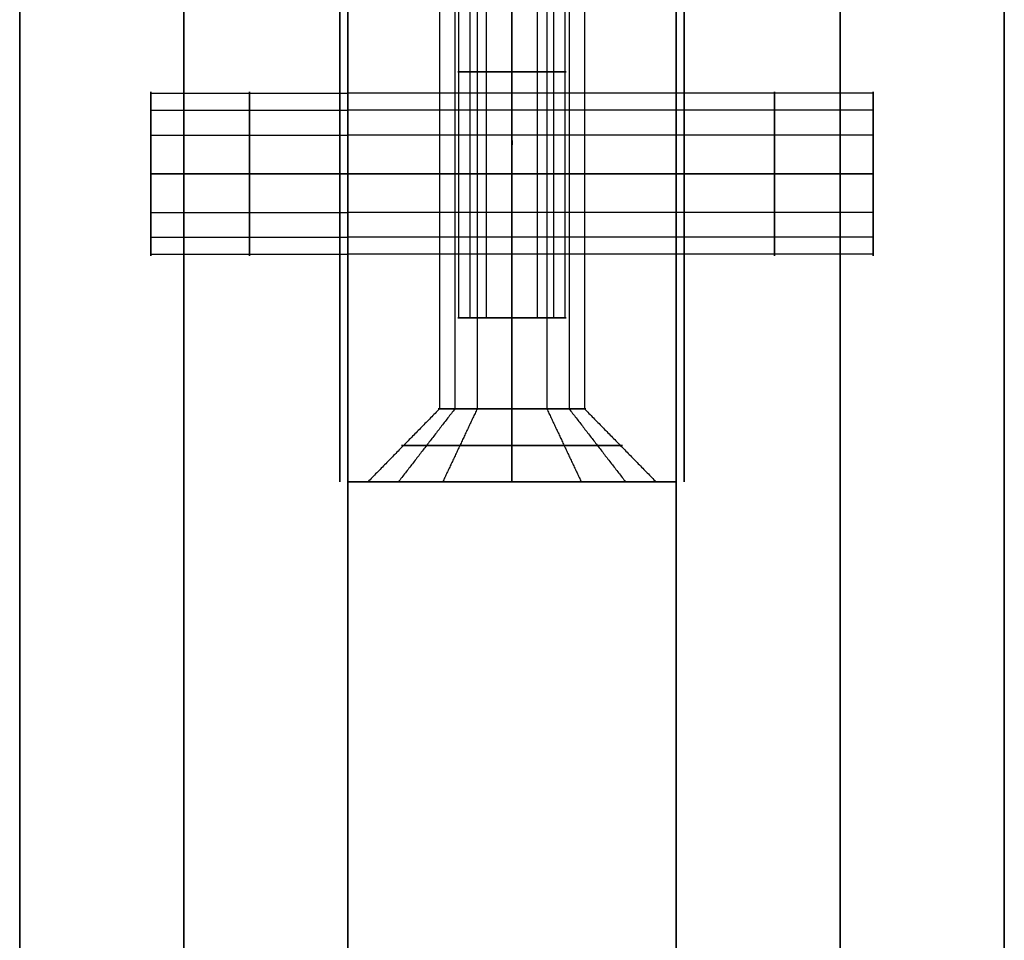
# Model space of a CAD drawing. Header units: millimetres. Extents: x -448 to 1378, y -985 to 990.
# Tile 60 of 117: x 0 to 30, y 141 to 169. Entities that reach past the tile are written whole.
import ezdxf

# ---------------------------------------------------------------- set-up
doc = ezdxf.new("R2010")
doc.units = ezdxf.units.MM
doc.header["$MEASUREMENT"] = 0
for name, color, linetype in [('IGES level 14', 8, 'Continuous'), ('IGES level 2', 8, 'Continuous'), ('IGES level 4', 8, 'Continuous'), ('IGES level 8', 8, 'Continuous')]:
    doc.layers.add(name, color=color, linetype=linetype)

msp = doc.modelspace()

# ---------------------------------------------------------------- linework, layer by layer
at = {"layer": 'IGES level 14'}
for points in [[(9.75, 155, -195), (9.75, 165, -195), (9.75, 175, -195)], [(9.75, 175, -185), (9.75, 165, -185), (9.75, 155, -185)], [(9.75, 155, -190), (9.75, 165, -190), (9.75, 175, -190)], [(20.25, 175, -195), (20.25, 165, -195), (20.25, 155, -195)], [(20.25, 155, -185), (20.25, 165, -185), (20.25, 175, -185)], [(20.25, 175, -190), (20.25, 165, -190), (20.25, 155, -190)], [(9.75, 165, -185), (9.75, 165, -190), (9.75, 165, -195)], [(20.25, 165, -195), (20.25, 165, -190), (20.25, 165, -185)], [(9.75, 155, -185), (9.75, 155, -190), (9.75, 155, -195)], [(20.25, 155, -195), (20.25, 155, -190), (20.25, 155, -185)]]:
    msp.add_open_spline(points, degree=2, dxfattribs=at)
at = {"layer": 'IGES level 2'}
for points in [[(0, 985, -20), (0, 0, -20), (0, -985, -20)], [(0, -985, 20), (0, 0, 20), (0, 985, 20)], [(0, -985, 20), (0, 0, 20), (0, 985, 20)], [(0, 985, -20), (0, 0, -20), (0, -985, -20)], [(5, 985, -20), (5, 0, -20), (5, -985, -20)], [(5, -985, 20), (5, 0, 20), (5, 985, 20)], [(10, -985, 20), (10, 0, 20), (10, 985, 20)], [(10, 985, -20), (10, 0, -20), (10, -985, -20)], [(10, -985, -20), (10, 0, -20), (10, 985, -20)], [(10, 985, 20), (10, 0, 20), (10, -985, 20)], [(0, -221.7), (0, -25), (0, 171.7)], [(10, -221.7), (10, -25), (10, 171.7)], [(4, 166.845, -10.119), (7, 166.845, -10.119), (10, 166.845, -10.119)], [(4, 166.845, 11.094), (7, 166.845, 11.094), (10, 166.845, 11.094)], [(4, 166.326, -12.193), (7, 166.326, -12.193), (10, 166.326, -12.193)], [(4, 166.326, 9.021), (7, 166.326, 9.021), (10, 166.326, 9.021)], [(4, 165.572, -8.402), (7, 165.572, -8.402), (10, 165.572, -8.402)], [(4, 165.572, 12.811), (7, 165.572, 12.811), (10, 165.572, 12.811)], [(4, 164.393, 13.107), (7, 164.393, 13.107), (10, 164.393, 13.107)], [(10, 164.393, 8.107), (7, 164.393, 8.107), (4, 164.393, 8.107)], [(4, 164.393, -8.107), (7, 164.393, -8.107), (10, 164.393, -8.107)], [(10, 164.393, -13.107), (7, 164.393, -13.107), (4, 164.393, -13.107)], [(10, 164.393, -8.107), (7, 164.393, -8.107), (4, 164.393, -8.107)], [(4, 164.393, -13.107), (7, 164.393, -13.107), (10, 164.393, -13.107)], [(10, 164.393, 13.107), (7, 164.393, 13.107), (4, 164.393, 13.107)], [(4, 164.393, 8.107), (7, 164.393, 8.107), (10, 164.393, 8.107)], [(4, 163.215, 12.811), (7, 163.215, 12.811), (10, 163.215, 12.811)], [(4, 163.215, -8.402), (7, 163.215, -8.402), (10, 163.215, -8.402)], [(4, 162.461, 9.021), (7, 162.461, 9.021), (10, 162.461, 9.021)], [(4, 162.461, -12.193), (7, 162.461, -12.193), (10, 162.461, -12.193)], [(4, 161.941, 11.094), (7, 161.941, 11.094), (10, 161.941, 11.094)], [(4, 161.941, -10.119), (7, 161.941, -10.119), (10, 161.941, -10.119)]]:
    msp.add_open_spline(points, degree=2, dxfattribs=at)
for points, weights, knots in [([(4, 164.393, -8.107), (4, 166.893, -8.107), (4, 166.893, -10.607), (4, 166.893, -13.107), (4, 164.393, -13.107)], [1, 0.707106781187, 1, 0.707106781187, 1], [-7.283185, -7.283185, -7.283185, -5.712389, -5.712389, -4.141593, -4.141593, -4.141593]), ([(4, 164.393, 13.107), (4, 166.893, 13.107), (4, 166.893, 10.607), (4, 166.893, 8.107), (4, 164.393, 8.107)], [1, 0.707106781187, 1, 0.707106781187, 1], [-7.283185, -7.283185, -7.283185, -5.712389, -5.712389, -4.141593, -4.141593, -4.141593]), ([(7, 164.393, -13.107), (7, 165.576, -13.107), (7, 166.326, -12.193), (7, 167.076, -11.279), (7, 166.845, -10.119), (7, 166.615, -8.959), (7, 165.572, -8.402), (7, 165.02, -8.107), (7, 164.393, -8.107)], [1, 0.903989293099, 1, 0.903989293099, 1, 0.903989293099, 1, 0.94674670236, 0.952568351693], [0, 0, 0, 0.883573, 0.883573, 1.767146, 1.767146, 2.650719, 2.650719, 3.140801, 3.140801, 3.140801]), ([(7, 164.393, 8.107), (7, 165.576, 8.107), (7, 166.326, 9.021), (7, 167.076, 9.935), (7, 166.845, 11.094), (7, 166.615, 12.254), (7, 165.572, 12.811), (7, 165.02, 13.107), (7, 164.393, 13.107)], [1, 0.903989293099, 1, 0.903989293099, 1, 0.903989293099, 1, 0.94674670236, 0.952568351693], [0, 0, 0, 0.883573, 0.883573, 1.767146, 1.767146, 2.650719, 2.650719, 3.140801, 3.140801, 3.140801]), ([(10, 164.393, 13.107), (10, 161.893, 13.107), (10, 161.893, 10.607), (10, 161.893, 8.107), (10, 164.393, 8.107), (10, 166.893, 8.107), (10, 166.893, 10.607), (10, 166.893, 13.107), (10, 164.393, 13.107)], [1, 0.707106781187, 1, 0.707106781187, 1, 0.707106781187, 1, 0.707106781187, 1], [0, 0, 0, 1.570796, 1.570796, 3.141593, 3.141593, 4.712389, 4.712389, 6.283185, 6.283185, 6.283185]), ([(10, 164.393, -8.107), (10, 161.893, -8.107), (10, 161.893, -10.607), (10, 161.893, -13.107), (10, 164.393, -13.107), (10, 166.893, -13.107), (10, 166.893, -10.607), (10, 166.893, -8.107), (10, 164.393, -8.107)], [1, 0.707106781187, 1, 0.707106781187, 1, 0.707106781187, 1, 0.707106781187, 1], [0, 0, 0, 1.570796, 1.570796, 3.141593, 3.141593, 4.712389, 4.712389, 6.283185, 6.283185, 6.283185]), ([(10, 164.393, -13.107), (10, 166.893, -13.107), (10, 166.893, -10.607), (10, 166.893, -8.107), (10, 164.393, -8.107)], [1, 0.707106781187, 1, 0.707106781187, 1], [-3.141593, -3.141593, -3.141593, -1.570796, -1.570796, 0, 0, 0]), ([(10, 164.393, 8.107), (10, 166.893, 8.107), (10, 166.893, 10.607), (10, 166.893, 13.107), (10, 164.393, 13.107)], [1, 0.707106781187, 1, 0.707106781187, 1], [-3.141593, -3.141593, -3.141593, -1.570796, -1.570796, 0, 0, 0]), ([(4, 164.393, 8.107), (4, 161.893, 8.107), (4, 161.893, 10.607), (4, 161.893, 13.107), (4, 164.393, 13.107)], [1, 0.707106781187, 1, 0.707106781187, 1], [-8.283185, -8.283185, -8.283185, -6.712389, -6.712389, -5.141593, -5.141593, -5.141593]), ([(4, 164.393, -13.107), (4, 161.893, -13.107), (4, 161.893, -10.607), (4, 161.893, -8.107), (4, 164.393, -8.107)], [1, 0.707106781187, 1, 0.707106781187, 1], [-8.283185, -8.283185, -8.283185, -6.712389, -6.712389, -5.141593, -5.141593, -5.141593]), ([(7, 164.393, 13.107), (7, 163.767, 13.107), (7, 163.215, 12.811), (7, 162.172, 12.254), (7, 161.941, 11.094), (7, 161.711, 9.935), (7, 162.461, 9.021), (7, 163.211, 8.107), (7, 164.393, 8.107)], [0.952568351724, 0.946746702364, 1, 0.903989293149, 1, 0.903989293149, 1, 0.903989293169, 0.99999999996], [3.142384, 3.142384, 3.142384, 3.632467, 3.632467, 4.516039, 4.516039, 5.399612, 5.399612, 6.283185, 6.283185, 6.283185]), ([(7, 164.393, -8.107), (7, 163.767, -8.107), (7, 163.215, -8.402), (7, 162.172, -8.959), (7, 161.941, -10.119), (7, 161.711, -11.279), (7, 162.461, -12.193), (7, 163.211, -13.107), (7, 164.393, -13.107)], [0.952568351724, 0.946746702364, 1, 0.903989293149, 1, 0.903989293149, 1, 0.903989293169, 0.99999999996], [3.142384, 3.142384, 3.142384, 3.632467, 3.632467, 4.516039, 4.516039, 5.399612, 5.399612, 6.283185, 6.283185, 6.283185]), ([(10, 164.393, 13.107), (10, 161.893, 13.107), (10, 161.893, 10.607), (10, 161.893, 8.107), (10, 164.393, 8.107)], [1, 0.707106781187, 1, 0.707106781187, 1], [-4.141593, -4.141593, -4.141593, -2.570796, -2.570796, -1, -1, -1]), ([(10, 164.393, -8.107), (10, 161.893, -8.107), (10, 161.893, -10.607), (10, 161.893, -13.107), (10, 164.393, -13.107)], [1, 0.707106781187, 1, 0.707106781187, 1], [-4.141593, -4.141593, -4.141593, -2.570796, -2.570796, -1, -1, -1])]:
    msp.add_rational_spline(points, weights, degree=2, knots=knots, dxfattribs=at)
at = {"layer": 'IGES level 4'}
for points in [[(20, -985, -20), (20, 0, -20), (20, 985, -20)], [(20, 985, 20), (20, 0, 20), (20, -985, 20)], [(20, 985, -20), (20, 0, -20), (20, -985, -20)], [(20, -985, 20), (20, 0, 20), (20, 985, 20)], [(25, 985, -20), (25, 0, -20), (25, -985, -20)], [(25, -985, 20), (25, 0, 20), (25, 985, 20)], [(30, -985, -20), (30, 0, -20), (30, 985, -20)], [(30, 985, 20), (30, 0, 20), (30, -985, 20)], [(30, -985, -20), (30, 0, -20), (30, 985, -20)], [(30, 985, 20), (30, 0, 20), (30, -985, 20)], [(20, -221.7), (20, -25), (20, 171.7)], [(30, -219.75), (30, -25), (30, 169.75)], [(26, 166.845, 10.119), (23, 166.845, 10.119), (20, 166.845, 10.119)], [(26, 166.845, -11.094), (23, 166.845, -11.094), (20, 166.845, -11.094)], [(26, 166.326, 12.193), (23, 166.326, 12.193), (20, 166.326, 12.193)], [(26, 166.326, -9.021), (23, 166.326, -9.021), (20, 166.326, -9.021)], [(26, 165.572, 8.402), (23, 165.572, 8.402), (20, 165.572, 8.402)], [(26, 165.572, -12.811), (23, 165.572, -12.811), (20, 165.572, -12.811)], [(26, 164.393, -13.107), (23, 164.393, -13.107), (20, 164.393, -13.107)], [(20, 164.393, -8.107), (23, 164.393, -8.107), (26, 164.393, -8.107)], [(26, 164.393, 8.107), (23, 164.393, 8.107), (20, 164.393, 8.107)], [(20, 164.393, 13.107), (23, 164.393, 13.107), (26, 164.393, 13.107)], [(20, 164.393, 8.107), (23, 164.393, 8.107), (26, 164.393, 8.107)], [(26, 164.393, 13.107), (23, 164.393, 13.107), (20, 164.393, 13.107)], [(20, 164.393, -13.107), (23, 164.393, -13.107), (26, 164.393, -13.107)], [(26, 164.393, -8.107), (23, 164.393, -8.107), (20, 164.393, -8.107)], [(26, 163.215, -12.811), (23, 163.215, -12.811), (20, 163.215, -12.811)], [(26, 163.215, 8.402), (23, 163.215, 8.402), (20, 163.215, 8.402)], [(26, 162.461, -9.021), (23, 162.461, -9.021), (20, 162.461, -9.021)], [(26, 162.461, 12.193), (23, 162.461, 12.193), (20, 162.461, 12.193)], [(26, 161.941, -11.094), (23, 161.941, -11.094), (20, 161.941, -11.094)], [(26, 161.941, 10.119), (23, 161.941, 10.119), (20, 161.941, 10.119)]]:
    msp.add_open_spline(points, degree=2, dxfattribs=at)
for points, weights, knots in [([(20, 164.393, -13.107), (20, 161.893, -13.107), (20, 161.893, -10.607), (20, 161.893, -8.107), (20, 164.393, -8.107), (20, 166.893, -8.107), (20, 166.893, -10.607), (20, 166.893, -13.107), (20, 164.393, -13.107)], [1, 0.707106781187, 1, 0.707106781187, 1, 0.707106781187, 1, 0.707106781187, 1], [0, 0, 0, 1.570796, 1.570796, 3.141593, 3.141593, 4.712389, 4.712389, 6.283185, 6.283185, 6.283185]), ([(20, 164.393, 8.107), (20, 161.893, 8.107), (20, 161.893, 10.607), (20, 161.893, 13.107), (20, 164.393, 13.107), (20, 166.893, 13.107), (20, 166.893, 10.607), (20, 166.893, 8.107), (20, 164.393, 8.107)], [1, 0.707106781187, 1, 0.707106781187, 1, 0.707106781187, 1, 0.707106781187, 1], [0, 0, 0, 1.570796, 1.570796, 3.141593, 3.141593, 4.712389, 4.712389, 6.283185, 6.283185, 6.283185]), ([(20, 164.393, 13.107), (20, 166.893, 13.107), (20, 166.893, 10.607), (20, 166.893, 8.107), (20, 164.393, 8.107)], [1, 0.707106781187, 1, 0.707106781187, 1], [-3.141593, -3.141593, -3.141593, -1.570796, -1.570796, 0, 0, 0]), ([(20, 164.393, -8.107), (20, 166.893, -8.107), (20, 166.893, -10.607), (20, 166.893, -13.107), (20, 164.393, -13.107)], [1, 0.707106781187, 1, 0.707106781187, 1], [-3.141593, -3.141593, -3.141593, -1.570796, -1.570796, 0, 0, 0]), ([(23, 164.393, 13.107), (23, 165.576, 13.107), (23, 166.326, 12.193), (23, 167.076, 11.279), (23, 166.845, 10.119), (23, 166.615, 8.959), (23, 165.572, 8.402), (23, 165.02, 8.107), (23, 164.393, 8.107)], [1, 0.903989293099, 1, 0.903989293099, 1, 0.903989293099, 1, 0.94674670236, 0.952568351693], [0, 0, 0, 0.883573, 0.883573, 1.767146, 1.767146, 2.650719, 2.650719, 3.140801, 3.140801, 3.140801]), ([(23, 164.393, -8.107), (23, 165.576, -8.107), (23, 166.326, -9.021), (23, 167.076, -9.935), (23, 166.845, -11.094), (23, 166.615, -12.254), (23, 165.572, -12.811), (23, 165.02, -13.107), (23, 164.393, -13.107)], [1, 0.903989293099, 1, 0.903989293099, 1, 0.903989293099, 1, 0.94674670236, 0.952568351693], [0, 0, 0, 0.883573, 0.883573, 1.767146, 1.767146, 2.650719, 2.650719, 3.140801, 3.140801, 3.140801]), ([(26, 164.393, 8.107), (26, 166.893, 8.107), (26, 166.893, 10.607), (26, 166.893, 13.107), (26, 164.393, 13.107)], [1, 0.707106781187, 1, 0.707106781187, 1], [-7.283185, -7.283185, -7.283185, -5.712389, -5.712389, -4.141593, -4.141593, -4.141593]), ([(26, 164.393, -13.107), (26, 166.893, -13.107), (26, 166.893, -10.607), (26, 166.893, -8.107), (26, 164.393, -8.107)], [1, 0.707106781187, 1, 0.707106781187, 1], [-7.283185, -7.283185, -7.283185, -5.712389, -5.712389, -4.141593, -4.141593, -4.141593]), ([(20, 164.393, -13.107), (20, 161.893, -13.107), (20, 161.893, -10.607), (20, 161.893, -8.107), (20, 164.393, -8.107)], [1, 0.707106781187, 1, 0.707106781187, 1], [-4.141593, -4.141593, -4.141593, -2.570796, -2.570796, -1, -1, -1]), ([(20, 164.393, 8.107), (20, 161.893, 8.107), (20, 161.893, 10.607), (20, 161.893, 13.107), (20, 164.393, 13.107)], [1, 0.707106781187, 1, 0.707106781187, 1], [-4.141593, -4.141593, -4.141593, -2.570796, -2.570796, -1, -1, -1]), ([(23, 164.393, -13.107), (23, 163.767, -13.107), (23, 163.215, -12.811), (23, 162.172, -12.254), (23, 161.941, -11.094), (23, 161.711, -9.935), (23, 162.461, -9.021), (23, 163.211, -8.107), (23, 164.393, -8.107)], [0.952568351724, 0.946746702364, 1, 0.903989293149, 1, 0.903989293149, 1, 0.903989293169, 0.99999999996], [3.142384, 3.142384, 3.142384, 3.632467, 3.632467, 4.516039, 4.516039, 5.399612, 5.399612, 6.283185, 6.283185, 6.283185]), ([(23, 164.393, 8.107), (23, 163.767, 8.107), (23, 163.215, 8.402), (23, 162.172, 8.959), (23, 161.941, 10.119), (23, 161.711, 11.279), (23, 162.461, 12.193), (23, 163.211, 13.107), (23, 164.393, 13.107)], [0.952568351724, 0.946746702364, 1, 0.903989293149, 1, 0.903989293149, 1, 0.903989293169, 0.99999999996], [3.142384, 3.142384, 3.142384, 3.632467, 3.632467, 4.516039, 4.516039, 5.399612, 5.399612, 6.283185, 6.283185, 6.283185]), ([(26, 164.393, -8.107), (26, 161.893, -8.107), (26, 161.893, -10.607), (26, 161.893, -13.107), (26, 164.393, -13.107)], [1, 0.707106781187, 1, 0.707106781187, 1], [-8.283185, -8.283185, -8.283185, -6.712389, -6.712389, -5.141593, -5.141593, -5.141593]), ([(26, 164.393, 13.107), (26, 161.893, 13.107), (26, 161.893, 10.607), (26, 161.893, 8.107), (26, 164.393, 8.107)], [1, 0.707106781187, 1, 0.707106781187, 1], [-8.283185, -8.283185, -8.283185, -6.712389, -6.712389, -5.141593, -5.141593, -5.141593])]:
    msp.add_rational_spline(points, weights, degree=2, knots=knots, dxfattribs=at)
at = {"layer": 'IGES level 8'}
for points in [[(10, 155, -360.5), (10, 155, -170.75), (10, 155, 19), (10, 175, 19), (10, 195, 19), (10, 195, -82.875), (10, 195, -184.75), (10, 185, -184.75), (10, 175, -184.75), (10, 175, -190), (10, 175, -195.25), (10, 185, -195.25), (10, 195, -195.25), (10, 195, -277.875), (10, 195, -360.5), (10, 175, -360.5), (10, 155, -360.5)], [(20, 195, -184.75), (20, 185, -184.75), (20, 175, -184.75), (20, 175, -190), (20, 175, -195.25), (20, 185, -195.25), (20, 195, -195.25), (20, 195, -277.875), (20, 195, -360.5), (20, 175, -360.5), (20, 155, -360.5), (20, 155, -170.75), (20, 155, 19), (20, 175, 19), (20, 195, 19), (20, 195, -82.875), (20, 195, -184.75)]]:
    msp.add_open_spline(points, degree=2, knots=[0, 0, 0, 1, 1, 2, 2, 3, 3, 4, 4, 5, 5, 6, 6, 7, 7, 8, 8, 8], dxfattribs=at)
for points in [[(10, 155, -170.75), (10, 175, -170.75), (10, 195, -170.75)], [(10, 195, -360.5), (10, 175, -360.5), (10, 155, -360.5)], [(10, 195, 19), (10, 175, 19), (10, 155, 19)], [(12.793, 195, -117.439), (12.793, 176.115, -117.439), (12.793, 157.23, -117.439)], [(12.793, 195, -317.439), (12.793, 176.115, -317.439), (12.793, 157.23, -317.439)], [(13.261, 195, -115.573), (13.261, 176.115, -115.573), (13.261, 157.23, -115.573)], [(13.261, 195, -315.573), (13.261, 176.115, -315.573), (13.261, 157.23, -315.573)], [(13.939, 195, -118.984), (13.939, 176.115, -118.984), (13.939, 157.23, -118.984)], [(13.939, 195, -318.984), (13.939, 176.115, -318.984), (13.939, 157.23, -318.984)], [(15, 195, -319.25), (15, 176.115, -319.25), (15, 157.23, -319.25)], [(15, 157.23, -314.75), (15, 176.115, -314.75), (15, 195, -314.75)], [(15, 195, -119.25), (15, 176.115, -119.25), (15, 157.23, -119.25)], [(15, 157.23, -114.75), (15, 176.115, -114.75), (15, 195, -114.75)], [(15, 155, -360.5), (15, 175, -360.5), (15, 195, -360.5)], [(15, 157.23, -119.25), (15, 176.115, -119.25), (15, 195, -119.25)], [(15, 195, -114.75), (15, 176.115, -114.75), (15, 157.23, -114.75)], [(15, 157.23, -319.25), (15, 176.115, -319.25), (15, 195, -319.25)], [(15, 195, -314.75), (15, 176.115, -314.75), (15, 157.23, -314.75)], [(15, 155, 19), (15, 175, 19), (15, 195, 19)], [(16.061, 195, -318.984), (16.061, 176.115, -318.984), (16.061, 157.23, -318.984)], [(16.061, 195, -118.984), (16.061, 176.115, -118.984), (16.061, 157.23, -118.984)], [(16.739, 195, -315.573), (16.739, 176.115, -315.573), (16.739, 157.23, -315.573)], [(16.739, 195, -115.573), (16.739, 176.115, -115.573), (16.739, 157.23, -115.573)], [(17.207, 195, -317.439), (17.207, 176.115, -317.439), (17.207, 157.23, -317.439)], [(17.207, 195, -117.439), (17.207, 176.115, -117.439), (17.207, 157.23, -117.439)], [(20, 155, -170.75), (20, 175, -170.75), (20, 195, -170.75)], [(20, 155, -360.5), (20, 175, -360.5), (20, 195, -360.5)], [(20, 155, 19), (20, 175, 19), (20, 195, 19)], [(13.382, 160, -189.678), (13.382, 167.5, -189.678), (13.382, 175, -189.678)], [(13.725, 160, -191.047), (13.725, 167.5, -191.047), (13.725, 175, -191.047)], [(14.222, 160, -188.545), (14.222, 167.5, -188.545), (14.222, 175, -188.545)], [(15, 160, -188.35), (15, 167.5, -188.35), (15, 175, -188.35)], [(15, 175, -191.65), (15, 167.5, -191.65), (15, 160, -191.65)], [(15, 175, -188.35), (15, 167.5, -188.35), (15, 160, -188.35)], [(15, 160, -191.65), (15, 167.5, -191.65), (15, 175, -191.65)], [(15.778, 160, -188.545), (15.778, 167.5, -188.545), (15.778, 175, -188.545)], [(16.275, 160, -191.047), (16.275, 167.5, -191.047), (16.275, 175, -191.047)], [(16.618, 160, -189.678), (16.618, 167.5, -189.678), (16.618, 175, -189.678)], [(20, 166.845, 10.119), (15, 166.845, 10.119), (10, 166.845, 10.119)], [(20, 166.326, 12.193), (15, 166.326, 12.193), (10, 166.326, 12.193)], [(20, 165.572, 8.402), (15, 165.572, 8.402), (10, 165.572, 8.402)], [(20, 164.393, 8.107), (15, 164.393, 8.107), (10, 164.393, 8.107)], [(10, 164.393, 13.107), (15, 164.393, 13.107), (20, 164.393, 13.107)], [(10, 164.393, 8.107), (15, 164.393, 8.107), (20, 164.393, 8.107)], [(20, 164.393, 13.107), (15, 164.393, 13.107), (10, 164.393, 13.107)], [(20, 163.215, 8.402), (15, 163.215, 8.402), (10, 163.215, 8.402)], [(20, 162.461, 12.193), (15, 162.461, 12.193), (10, 162.461, 12.193)], [(20, 161.941, 10.119), (15, 161.941, 10.119), (10, 161.941, 10.119)], [(12.793, 157.23, -117.439), (11.7, 156.115, -117.656), (10.606, 155, -117.874)], [(12.793, 157.23, -317.439), (11.7, 156.115, -317.656), (10.606, 155, -317.874)], [(13.261, 157.23, -115.573), (12.399, 156.115, -114.865), (11.537, 155, -114.158)], [(13.261, 157.23, -315.573), (12.399, 156.115, -314.865), (11.537, 155, -314.158)], [(13.939, 157.23, -118.984), (13.414, 156.115, -119.968), (12.888, 155, -120.951)], [(13.939, 157.23, -318.984), (13.414, 156.115, -319.968), (12.888, 155, -320.951)], [(15, 157.23, -319.25), (15, 156.115, -320.365), (15, 155, -321.48)], [(15, 155, -312.52), (15, 156.115, -313.635), (15, 157.23, -314.75)], [(15, 157.23, -119.25), (15, 156.115, -120.365), (15, 155, -121.48)], [(15, 155, -112.52), (15, 156.115, -113.635), (15, 157.23, -114.75)], [(15, 155, -121.48), (15, 156.115, -120.365), (15, 157.23, -119.25)], [(15, 157.23, -114.75), (15, 156.115, -113.635), (15, 155, -112.52)], [(15, 155, -321.48), (15, 156.115, -320.365), (15, 157.23, -319.25)], [(15, 157.23, -314.75), (15, 156.115, -313.635), (15, 155, -312.52)], [(16.061, 157.23, -318.984), (16.586, 156.115, -319.968), (17.112, 155, -320.951)], [(16.061, 157.23, -118.984), (16.586, 156.115, -119.968), (17.112, 155, -120.951)], [(16.739, 157.23, -315.573), (17.601, 156.115, -314.865), (18.463, 155, -314.158)], [(16.739, 157.23, -115.573), (17.601, 156.115, -114.865), (18.463, 155, -114.158)], [(17.207, 157.23, -317.439), (18.3, 156.115, -317.656), (19.394, 155, -317.874)], [(17.207, 157.23, -117.439), (18.3, 156.115, -117.656), (19.394, 155, -117.874)], [(20, 155, -360.5), (15, 155, -360.5), (10, 155, -360.5)], [(10, 155, -360.5), (10, 155, -170.75), (10, 155, 19)], [(10, 155, 19), (15, 155, 19), (20, 155, 19)], [(20, 155, -170.75), (15, 155, -170.75), (10, 155, -170.75)], [(10, 155, -360.5), (15, 155, -360.5), (20, 155, -360.5)], [(10, 155, 19), (15, 155, 19), (20, 155, 19)], [(15, 155, 19), (15, 155, -46.76), (15, 155, -112.52)], [(15, 155, -121.48), (15, 155, -217), (15, 155, -312.52)], [(15, 155, -321.48), (15, 155, -340.99), (15, 155, -360.5)], [(20, 155, 19), (20, 155, -170.75), (20, 155, -360.5)]]:
    msp.add_open_spline(points, degree=2, dxfattribs=at)
for points, weights, knots in [([(15, 167.5, -191.65), (14.22, 167.5, -191.65), (13.725, 167.5, -191.047), (13.229, 167.5, -190.443), (13.382, 167.5, -189.678), (13.534, 167.5, -188.913), (14.222, 167.5, -188.545), (14.587, 167.5, -188.35), (15, 167.5, -188.35)], [1, 0.903989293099, 1, 0.903989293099, 1, 0.903989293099, 1, 0.94674670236, 0.952568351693], [0, 0, 0, 0.883573, 0.883573, 1.767146, 1.767146, 2.650719, 2.650719, 3.140801, 3.140801, 3.140801]), ([(15, 167.5, -188.35), (15.413, 167.5, -188.35), (15.778, 167.5, -188.545), (16.466, 167.5, -188.913), (16.618, 167.5, -189.678), (16.771, 167.5, -190.443), (16.275, 167.5, -191.047), (15.78, 167.5, -191.65), (15, 167.5, -191.65)], [0.952568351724, 0.946746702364, 1, 0.903989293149, 1, 0.903989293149, 1, 0.903989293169, 0.99999999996], [3.142384, 3.142384, 3.142384, 3.632467, 3.632467, 4.516039, 4.516039, 5.399612, 5.399612, 6.283185, 6.283185, 6.283185]), ([(10, 164.393, 8.107), (10, 166.893, 8.107), (10, 166.893, 10.607), (10, 166.893, 13.107), (10, 164.393, 13.107), (10, 161.893, 13.107), (10, 161.893, 10.607), (10, 161.893, 8.107), (10, 164.393, 8.107)], [1, 0.707106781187, 1, 0.707106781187, 1, 0.707106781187, 1, 0.707106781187, 1], [0, 0, 0, 1.570796, 1.570796, 3.141593, 3.141593, 4.712389, 4.712389, 6.283185, 6.283185, 6.283185]), ([(10, 164.393, 13.107), (10, 166.893, 13.107), (10, 166.893, 10.607), (10, 166.893, 8.107), (10, 164.393, 8.107)], [1, 0.707106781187, 1, 0.707106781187, 1], [-3.141593, -3.141593, -3.141593, -1.570796, -1.570796, 0, 0, 0]), ([(15, 164.393, 13.107), (15, 165.576, 13.107), (15, 166.326, 12.193), (15, 167.076, 11.279), (15, 166.845, 10.119), (15, 166.615, 8.959), (15, 165.572, 8.402), (15, 165.02, 8.107), (15, 164.393, 8.107)], [1, 0.903989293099, 1, 0.903989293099, 1, 0.903989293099, 1, 0.94674670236, 0.952568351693], [0, 0, 0, 0.883573, 0.883573, 1.767146, 1.767146, 2.650719, 2.650719, 3.140801, 3.140801, 3.140801]), ([(20, 164.393, 13.107), (20, 161.893, 13.107), (20, 161.893, 10.607), (20, 161.893, 8.107), (20, 164.393, 8.107), (20, 166.893, 8.107), (20, 166.893, 10.607), (20, 166.893, 13.107), (20, 164.393, 13.107)], [1, 0.707106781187, 1, 0.707106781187, 1, 0.707106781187, 1, 0.707106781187, 1], [0, 0, 0, 1.570796, 1.570796, 3.141593, 3.141593, 4.712389, 4.712389, 6.283185, 6.283185, 6.283185]), ([(20, 164.393, 8.107), (20, 166.893, 8.107), (20, 166.893, 10.607), (20, 166.893, 13.107), (20, 164.393, 13.107)], [1, 0.707106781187, 1, 0.707106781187, 1], [-7.283185, -7.283185, -7.283185, -5.712389, -5.712389, -4.141593, -4.141593, -4.141593]), ([(10, 164.393, 8.107), (10, 161.893, 8.107), (10, 161.893, 10.607), (10, 161.893, 13.107), (10, 164.393, 13.107)], [1, 0.707106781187, 1, 0.707106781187, 1], [-4.141593, -4.141593, -4.141593, -2.570796, -2.570796, -1, -1, -1]), ([(15, 164.393, 8.107), (15, 163.767, 8.107), (15, 163.215, 8.402), (15, 162.172, 8.959), (15, 161.941, 10.119), (15, 161.711, 11.279), (15, 162.461, 12.193), (15, 163.211, 13.107), (15, 164.393, 13.107)], [0.952568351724, 0.946746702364, 1, 0.903989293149, 1, 0.903989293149, 1, 0.903989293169, 0.99999999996], [3.142384, 3.142384, 3.142384, 3.632467, 3.632467, 4.516039, 4.516039, 5.399612, 5.399612, 6.283185, 6.283185, 6.283185]), ([(20, 164.393, 13.107), (20, 161.893, 13.107), (20, 161.893, 10.607), (20, 161.893, 8.107), (20, 164.393, 8.107)], [1, 0.707106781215, 1, 0.707106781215, 1], [-8.283185, -8.283185, -8.283185, -6.712389, -6.712389, -5.141593, -5.141593, -5.141593]), ([(15, 160, -188.35), (13.35, 160, -188.35), (13.35, 160, -190), (13.35, 160, -191.65), (15, 160, -191.65)], [1, 0.707106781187, 1, 0.707106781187, 1], [-7.283185, -7.283185, -7.283185, -5.712389, -5.712389, -4.141593, -4.141593, -4.141593]), ([(15, 160, -191.65), (16.65, 160, -191.65), (16.65, 160, -190), (16.65, 160, -188.35), (15, 160, -188.35)], [1, 0.707106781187, 1, 0.707106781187, 1], [-8.283185, -8.283185, -8.283185, -6.712389, -6.712389, -5.141593, -5.141593, -5.141593]), ([(15, 157.23, -114.75), (12.75, 157.23, -114.75), (12.75, 157.23, -117), (12.75, 157.23, -119.25), (15, 157.23, -119.25)], [1, 0.707106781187, 1, 0.707106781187, 1], [-3.141593, -3.141593, -3.141593, -1.570796, -1.570796, 0, 0, 0]), ([(15, 157.23, -119.25), (12.75, 157.23, -119.25), (12.75, 157.23, -117), (12.75, 157.23, -114.75), (15, 157.23, -114.75)], [1, 0.707106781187, 1, 0.707106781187, 1], [-7.283185, -7.283185, -7.283185, -5.712389, -5.712389, -4.141593, -4.141593, -4.141593]), ([(15, 157.23, -314.75), (12.75, 157.23, -314.75), (12.75, 157.23, -317), (12.75, 157.23, -319.25), (15, 157.23, -319.25)], [1, 0.707106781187, 1, 0.707106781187, 1], [-3.141593, -3.141593, -3.141593, -1.570796, -1.570796, 0, 0, 0]), ([(15, 157.23, -319.25), (12.75, 157.23, -319.25), (12.75, 157.23, -317), (12.75, 157.23, -314.75), (15, 157.23, -314.75)], [1, 0.707106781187, 1, 0.707106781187, 1], [-7.283185, -7.283185, -7.283185, -5.712389, -5.712389, -4.141593, -4.141593, -4.141593]), ([(15, 157.23, -314.75), (17.25, 157.23, -314.75), (17.25, 157.23, -317), (17.25, 157.23, -319.25), (15, 157.23, -319.25)], [1, 0.707106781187, 1, 0.707106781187, 1], [-8.283185, -8.283185, -8.283185, -6.712389, -6.712389, -5.141593, -5.141593, -5.141593]), ([(15, 157.23, -319.25), (17.25, 157.23, -319.25), (17.25, 157.23, -317), (17.25, 157.23, -314.75), (15, 157.23, -314.75)], [1, 0.707106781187, 1, 0.707106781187, 1], [-4.141593, -4.141593, -4.141593, -2.570796, -2.570796, -1, -1, -1]), ([(15, 157.23, -114.75), (17.25, 157.23, -114.75), (17.25, 157.23, -117), (17.25, 157.23, -119.25), (15, 157.23, -119.25)], [1, 0.707106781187, 1, 0.707106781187, 1], [-8.283185, -8.283185, -8.283185, -6.712389, -6.712389, -5.141593, -5.141593, -5.141593]), ([(15, 157.23, -119.25), (17.25, 157.23, -119.25), (17.25, 157.23, -117), (17.25, 157.23, -114.75), (15, 157.23, -114.75)], [1, 0.707106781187, 1, 0.707106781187, 1], [-4.141593, -4.141593, -4.141593, -2.570796, -2.570796, -1, -1, -1]), ([(15, 156.115, -113.635), (13.408, 156.115, -113.635), (12.399, 156.115, -114.865), (11.389, 156.115, -116.096), (11.7, 156.115, -117.656), (12.01, 156.115, -119.217), (13.414, 156.115, -119.968), (14.157, 156.115, -120.365), (15, 156.115, -120.365)], [1, 0.903989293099, 1, 0.903989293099, 1, 0.903989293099, 1, 0.94674670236, 0.952568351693], [0, 0, 0, 0.883573, 0.883573, 1.767146, 1.767146, 2.650719, 2.650719, 3.140801, 3.140801, 3.140801]), ([(15, 156.115, -313.635), (13.408, 156.115, -313.635), (12.399, 156.115, -314.865), (11.389, 156.115, -316.096), (11.7, 156.115, -317.656), (12.01, 156.115, -319.217), (13.414, 156.115, -319.968), (14.157, 156.115, -320.365), (15, 156.115, -320.365)], [1, 0.903989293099, 1, 0.903989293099, 1, 0.903989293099, 1, 0.94674670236, 0.952568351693], [0, 0, 0, 0.883573, 0.883573, 1.767146, 1.767146, 2.650719, 2.650719, 3.140801, 3.140801, 3.140801]), ([(15, 156.115, -320.365), (15.843, 156.115, -320.365), (16.586, 156.115, -319.968), (17.99, 156.115, -319.217), (18.3, 156.115, -317.656), (18.611, 156.115, -316.096), (17.601, 156.115, -314.865), (16.592, 156.115, -313.635), (15, 156.115, -313.635)], [0.952568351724, 0.946746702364, 1, 0.903989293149, 1, 0.903989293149, 1, 0.903989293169, 0.99999999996], [3.142384, 3.142384, 3.142384, 3.632467, 3.632467, 4.516039, 4.516039, 5.399612, 5.399612, 6.283185, 6.283185, 6.283185]), ([(15, 156.115, -120.365), (15.843, 156.115, -120.365), (16.586, 156.115, -119.968), (17.99, 156.115, -119.217), (18.3, 156.115, -117.656), (18.611, 156.115, -116.096), (17.601, 156.115, -114.865), (16.592, 156.115, -113.635), (15, 156.115, -113.635)], [0.952568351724, 0.946746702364, 1, 0.903989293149, 1, 0.903989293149, 1, 0.903989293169, 0.99999999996], [3.142384, 3.142384, 3.142384, 3.632467, 3.632467, 4.516039, 4.516039, 5.399612, 5.399612, 6.283185, 6.283185, 6.283185]), ([(15, 155, -121.48), (19.48, 155, -121.48), (19.48, 155, -117), (19.48, 155, -112.52), (15, 155, -112.52), (10.52, 155, -112.52), (10.52, 155, -117), (10.52, 155, -121.48), (15, 155, -121.48)], [1, 0.707106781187, 1, 0.707106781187, 1, 0.707106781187, 1, 0.707106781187, 1], [0, 0, 0, 1.570796, 1.570796, 3.141593, 3.141593, 4.712389, 4.712389, 6.283185, 6.283185, 6.283185]), ([(15, 155, -321.48), (19.48, 155, -321.48), (19.48, 155, -317), (19.48, 155, -312.52), (15, 155, -312.52), (10.52, 155, -312.52), (10.52, 155, -317), (10.52, 155, -321.48), (15, 155, -321.48)], [1, 0.707106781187, 1, 0.707106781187, 1, 0.707106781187, 1, 0.707106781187, 1], [0, 0, 0, 1.570796, 1.570796, 3.141593, 3.141593, 4.712389, 4.712389, 6.283185, 6.283185, 6.283185]), ([(15, 155, -112.52), (10.52, 155, -112.52), (10.52, 155, -117), (10.52, 155, -121.48), (15, 155, -121.48)], [1, 0.707106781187, 1, 0.707106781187, 1], [-3.141593, -3.141593, -3.141593, -1.570796, -1.570796, 0, 0, 0]), ([(15, 155, -312.52), (10.52, 155, -312.52), (10.52, 155, -317), (10.52, 155, -321.48), (15, 155, -321.48)], [1, 0.707106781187, 1, 0.707106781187, 1], [-3.141593, -3.141593, -3.141593, -1.570796, -1.570796, 0, 0, 0]), ([(15, 155, -321.48), (19.48, 155, -321.48), (19.48, 155, -317), (19.48, 155, -312.52), (15, 155, -312.52)], [1, 0.707106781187, 1, 0.707106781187, 1], [-4.141593, -4.141593, -4.141593, -2.570796, -2.570796, -1, -1, -1]), ([(15, 155, -121.48), (19.48, 155, -121.48), (19.48, 155, -117), (19.48, 155, -112.52), (15, 155, -112.52)], [1, 0.707106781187, 1, 0.707106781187, 1], [-4.141593, -4.141593, -4.141593, -2.570796, -2.570796, -1, -1, -1])]:
    msp.add_rational_spline(points, weights, degree=2, knots=knots, dxfattribs=at)

doc.saveas('drawing.dxf')
